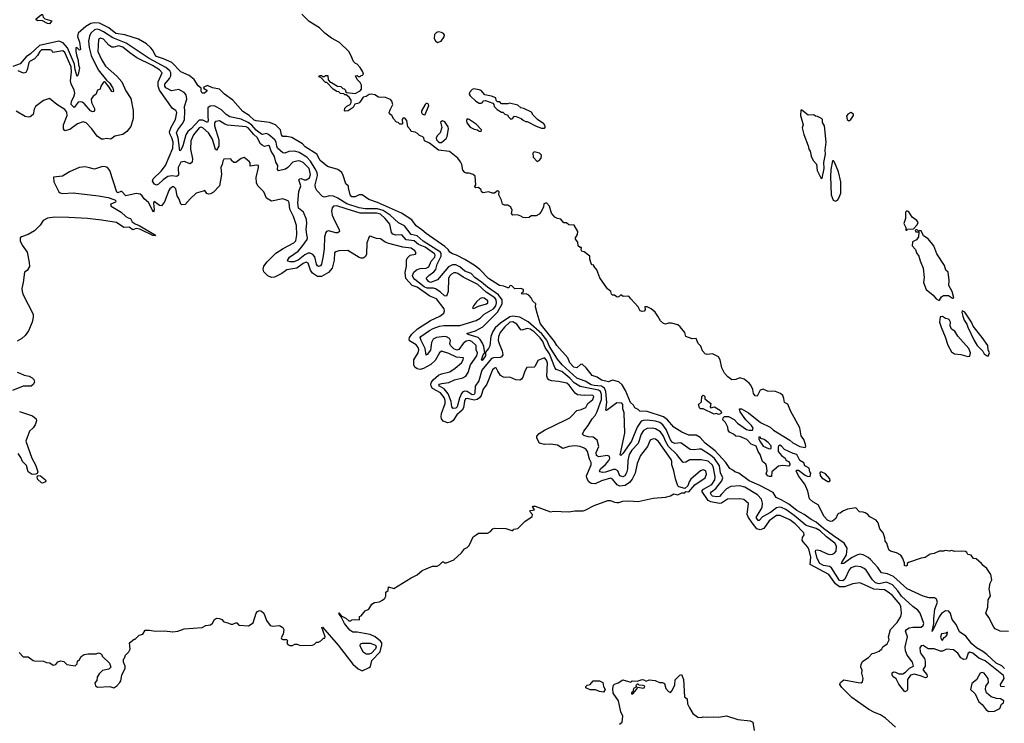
# Model space of a CAD drawing. Extents: x 2029662 to 2246637, y 225654 to 401419.
# Tile 192 of 256: x 2124701 to 2134373, y 307694 to 314607. Entities that reach past the tile are written whole.
import ezdxf

# ---------------------------------------------------------------- set-up
doc = ezdxf.new("R2010")
doc.units = 0

msp = doc.modelspace()

# ---------------------------------------------------------------- linework, layer by layer
at = {"layer": '0CON20XD'}
for points in [[(2124995, 314567.5), (2124975, 314570), (2124919.3, 314599.3), (2124880, 314595), (2124862.5, 314605), (2124862.5, 314615), (2124915, 314656.7), (2124925, 314656.7), (2124933, 314633), (2124946.4, 314616.4), (2125016.4, 314596.4), (2124995, 314567.5)], [(2132400.8, 310060.8), (2132350, 310125), (2132327.5, 310175), (2132335, 310182.5), (2132351.7, 310181.7), (2132415, 310133.3), (2132435, 310123.8), (2132465, 310120), (2132471.7, 310151.7), (2132462.5, 310165), (2132455, 310200), (2132413.6, 310223.6), (2132403, 310253), (2132362.5, 310275), (2132336.1, 310336.1), (2132300, 310345), (2132213, 310383), (2132185, 310417.5), (2132166.4, 310426.4), (2132155, 310420), (2132150, 310405), (2132150, 310365), (2132182.5, 310325), (2132219.3, 310299.3), (2132230, 310275), (2132256.4, 310266.4), (2132267.5, 310245), (2132267, 310233), (2132255, 310220), (2132195, 310226.7), (2132155, 310220), (2132090, 310165), (2132085, 310120), (2132065, 310117.5), (2132050, 310125), (2132033.3, 310145), (2132042.5, 310175), (2132037.5, 310225), (2132029.3, 310239.3), (2131997.5, 310265), (2131973.3, 310335), (2131953.8, 310365), (2131935.8, 310415.8), (2131885, 310436.7), (2131845, 310481.2), (2131775, 310512.5), (2131734.2, 310514.2), (2131713.6, 310533.6), (2131672.5, 310555), (2131660, 310575), (2131657.5, 310605), (2131635, 310650), (2131607, 310677), (2131610, 310695), (2131625, 310710), (2131663, 310707), (2131718.3, 310678.3), (2131752, 310642), (2131841.7, 310581.7), (2131866.4, 310573.6), (2131900, 310575), (2131906.2, 310595), (2131890.5, 310620.5), (2131832.5, 310675), (2131776.7, 310755), (2131770, 310785), (2131790, 310785), (2131858.8, 310745), (2131978.8, 310648.8), (2132072.3, 310602.3), (2132105, 310573.3), (2132265, 310476.7), (2132295, 310450), (2132365, 310413.3), (2132416, 310404), (2132423.6, 310416.4), (2132421.2, 310435), (2132405, 310481.2), (2132378.7, 310518.7), (2132365, 310596.2), (2132273.6, 310763.6), (2132245, 310831.2), (2132213.8, 310845), (2132205.7, 310885), (2132197.1, 310915), (2132175, 310932.9), (2132125, 310954), (2132045, 310958), (2132005, 310976.7), (2131975, 310967.5), (2131945, 310907.5), (2131925, 310912.5), (2131910, 310935), (2131903.3, 310975), (2131881.2, 311015), (2131865.5, 311035.5), (2131818, 311075), (2131775, 311088.6), (2131735, 311071.9), (2131695, 311069.1), (2131658.1, 311098.1), (2131625, 311135.8), (2131597.7, 311187.7), (2131581.4, 311265), (2131565.3, 311295.3), (2131505, 311323.1), (2131455, 311317.7), (2131435, 311322.9), (2131407.5, 311355), (2131390.2, 311400.2), (2131365.3, 311425.3), (2131345, 311474), (2131305, 311471.4), (2131245, 311493.3), (2131234.3, 311535), (2131190.1, 311590.1), (2131165, 311608), (2131104.5, 311625.5), (2131075, 311625.5), (2131045, 311615.6), (2131023.4, 311623.4), (2130995, 311647.5), (2130970.8, 311695), (2130942.5, 311735), (2130905, 311766.7), (2130865, 311787.5), (2130842.5, 311785), (2130843.3, 311755), (2130835, 311742.5), (2130815, 311740), (2130797, 311747), (2130776.7, 311785), (2130703.1, 311863.1), (2130685, 311890), (2130627.5, 311887.5), (2130605, 311902.5), (2130586.1, 311883.9), (2130571.2, 311881.2), (2130545, 311900), (2130525, 311900), (2130515, 311910), (2130507.5, 311935), (2130473.6, 311963.6), (2130399.3, 312069.3), (2130370.5, 312150.5), (2130340, 312185), (2130340, 312195), (2130325, 312200), (2130315, 312212.5), (2130300, 312255), (2130302.5, 312285), (2130245, 312327.5), (2130224.1, 312334.1), (2130217.5, 312345), (2130218.3, 312368.3), (2130205, 312370), (2130187.5, 312385), (2130185, 312420), (2130162, 312452), (2130160, 312465), (2130180, 312495), (2130183.3, 312525), (2130148.3, 312588.3), (2130095, 312592.5), (2130071.7, 312611.7), (2130045, 312612.5), (2130016.1, 312646.1), (2129985, 312652.5), (2129957, 312667), (2129926.4, 312706.4), (2129906.7, 312775), (2129875, 312806), (2129850.8, 312799.2), (2129846.2, 312765), (2129820, 312715), (2129805, 312696.7), (2129775, 312680), (2129725, 312680), (2129707, 312663), (2129665, 312660), (2129645, 312662.5), (2129625, 312677.5), (2129589.3, 312689.3), (2129545, 312687.5), (2129533, 312703), (2129538.8, 312735), (2129524.2, 312764.2), (2129495, 312786), (2129463.6, 312783.6), (2129443.8, 312795), (2129433.8, 312835), (2129406.7, 312885), (2129410, 312915), (2129405, 312922.5), (2129395, 312926.7), (2129365, 312901.2), (2129345, 312901.2), (2129305, 312916.2), (2129255, 312906.2), (2129237.5, 312915), (2129232.5, 312935), (2129208.3, 312958.3), (2129180, 312955), (2129170, 312965), (2129182.5, 312985), (2129175, 313070), (2129155, 313086.7), (2129115, 313097.5), (2129085, 313097.5), (2129072.5, 313105), (2129055, 313130), (2129043.9, 313183.9), (2129031.2, 313211.2), (2129005.7, 313245.7), (2128922.5, 313312.5), (2128813.3, 313325), (2128725, 313393.8), (2128677, 313417), (2128670, 313445), (2128660, 313455), (2128629.3, 313469.3), (2128609.3, 313489.3), (2128585, 313502.5), (2128545, 313510), (2128540, 313525), (2128512.5, 313555), (2128502.5, 313615), (2128485, 313640), (2128467.5, 313642.5), (2128463.3, 313636.7), (2128457.5, 313625), (2128460, 313585), (2128455, 313580), (2128435, 313580), (2128418.3, 313598.3), (2128401.7, 313601.7), (2128375, 313630), (2128356.4, 313666.4), (2128333.3, 313683.3), (2128330, 313695), (2128341.7, 313721.7), (2128366.2, 313775), (2128357.9, 313807.9), (2128345, 313824), (2128295, 313841.2), (2128225, 313846.2), (2128189.5, 313869.5), (2128155, 313876.7), (2128135, 313873.3), (2128105, 313853.3), (2128073.9, 313846.1), (2128043.3, 313796.7), (2128032.5, 313787.5), (2127993.8, 313776.2), (2127975.8, 313744.2), (2127927.1, 313712.9), (2127897, 313707), (2127891.7, 313711.7), (2127895, 313736.2), (2127915, 313756), (2127947.5, 313775), (2127957.5, 313795), (2127957, 313817), (2127936.4, 313846.4), (2127908.3, 313868.3), (2127895, 313870), (2127885, 313880), (2127853, 313883), (2127837, 313897), (2127815, 313902.5), (2127780, 313925), (2127718.3, 313988.3), (2127705, 313990), (2127658.3, 314038.3), (2127640, 314045), (2127645, 314060), (2127665, 314060), (2127675, 314050), (2127695, 314050), (2127705, 314060), (2127728.3, 314058.3), (2127730, 314015), (2127751.7, 313991.7), (2127765, 313990), (2127823, 313953), (2127855, 313950), (2127875, 313930), (2127888.3, 313928.3), (2127900, 313915), (2127901.7, 313901.7), (2127915, 313890), (2127995, 313882.5), (2128045, 313907.5), (2128060, 313925), (2128057.5, 313965), (2128045, 313990), (2128015, 314020), (2128000, 314055), (2128015, 314060), (2128025, 314050), (2128045, 314050), (2128055, 314060), (2128068.3, 314061.7), (2128077.5, 314072.5), (2128072.5, 314095), (2128046.4, 314136.4), (2128015, 314170), (2128000, 314175), (2127980, 314195), (2127955, 314260), (2127932.5, 314295), (2127841.7, 314381.7), (2127765, 314423.8), (2127697.5, 314475), (2127646.4, 314526.4), (2127545, 314590), (2127471.7, 314661.7)], [(2134375, 308232), (2134349.4, 308259.4), (2134291.4, 308285), (2134200.1, 308370.1), (2134160.4, 308400.4), (2134099.1, 308435), (2134052.3, 308475), (2133995, 308550.8), (2133932, 308592), (2133900, 308665), (2133860.4, 308715), (2133842.8, 308772.8), (2133826.3, 308796.3), (2133795, 308798.8), (2133755, 308774.5), (2133731.3, 308738.7), (2133665, 308597.5), (2133680.6, 308675), (2133679.7, 308725), (2133689.4, 308815), (2133716.8, 308885), (2133705, 308912.9), (2133685.5, 308925.5), (2133635, 308925.4), (2133574.1, 308944.1), (2133418.2, 309015), (2133285, 309136.7), (2133225, 309163.1), (2133165, 309172.7), (2133130, 309225), (2133057.3, 309305), (2133034.8, 309324.8), (2132985, 309350.9), (2132955, 309354.7), (2132925, 309346.6), (2132871.1, 309318.9), (2132795, 309263.3), (2132775, 309262.5), (2132776, 309275), (2132821.1, 309348.9), (2132828.8, 309415), (2132798.7, 309465), (2132695, 309535.6), (2132595, 309609.6), (2132525, 309671.7), (2132475, 309696.8), (2132406.7, 309746.7), (2132333.4, 309783.4), (2132255, 309848), (2132187.7, 309887.7), (2132131.3, 309911.3), (2132101.9, 309961.9), (2131971.3, 310031.3), (2131865.4, 310075.4), (2131765, 310153.1), (2131725, 310164.3), (2131705, 310182.5), (2131675, 310197.1), (2131636.1, 310255), (2131532.4, 310372.4), (2131432.9, 310445), (2131385, 310501.5), (2131345, 310524.6), (2131275, 310526.6), (2131205, 310553.3), (2131126.9, 310605), (2131065.2, 310675.2), (2131025, 310704.8), (2130865, 310756.1), (2130792.2, 310762.2), (2130777.3, 310777.3), (2130745, 310792.5), (2130731.3, 310821.3), (2130700, 310845), (2130652.1, 310965), (2130618.6, 311018.6), (2130585, 311048.8), (2130525, 311063.8), (2130485, 311048.9), (2130416.5, 311066.5), (2130375, 311096.4), (2130325, 311112.5), (2130266.8, 311186.8), (2130225, 311223.1), (2130210.2, 311219.8), (2130175, 311187.9), (2130145, 311194.7), (2130105.2, 311235), (2130084.5, 311284.5), (2129976.6, 311405), (2129954.1, 311444.1), (2129825.4, 311605), (2129813.8, 311625), (2129782.5, 311725), (2129769.2, 311785), (2129772.5, 311815), (2129740.9, 311840.9), (2129725.7, 311875.7), (2129700.7, 311900.7), (2129675, 311913.8), (2129645, 311910), (2129637.5, 311915), (2129630, 311925), (2129650, 311935), (2129650, 311955), (2129625, 311966.2), (2129565, 311962), (2129535, 311993.8), (2129525, 311996.2), (2129515, 311992.5), (2129505, 311973.8), (2129495, 311972), (2129455, 311988.8), (2129415, 311995.7), (2129305, 312064.5), (2129221.2, 312151.2), (2129165, 312195.3), (2129075, 312251.6), (2128993, 312293), (2128952.5, 312305), (2128925, 312323.8), (2128908.8, 312348.8), (2128878.1, 312378.1), (2128692.7, 312505), (2128652.2, 312542.2), (2128595, 312580.5), (2128551.7, 312641.7), (2128452.2, 312705), (2128215, 312811.6), (2128131.8, 312841.8), (2128065, 312885.5), (2128035, 312886.7), (2127996.7, 312865), (2127963.8, 312865), (2127946.2, 312885), (2127930, 312955), (2127931.7, 312971.7), (2127903.3, 312995), (2127880, 313075), (2127865, 313106.2), (2127825, 313134), (2127723, 313163), (2127653.6, 313225), (2127621.1, 313285), (2127505, 313359.2), (2127478.2, 313388.2), (2127375, 313449.1), (2127325, 313460), (2127285, 313460), (2127273.1, 313475), (2127261.3, 313525), (2127214.8, 313574.8), (2127155, 313597.2), (2127025, 313612.4), (2127005, 313620.2), (2126956.6, 313666.6), (2126892.1, 313705), (2126795, 313815.4), (2126714.2, 313874.2), (2126665, 313924.4), (2126595, 313937.8), (2126545, 313960.8), (2126510, 313945), (2126506.7, 313935), (2126540, 313915), (2126540, 313905), (2126515, 313886), (2126495, 313886), (2126483.6, 313905), (2126483.3, 313935), (2126455, 313957.8), (2126415, 314020.4), (2126365, 314059.4), (2126285, 314094.5), (2126195, 314185.6), (2126115, 314222.6), (2126045, 314244.2), (2126026.9, 314265), (2126007.6, 314307.6), (2125985, 314332.3), (2125945, 314368.1), (2125867.1, 314417.1), (2125735, 314459.2), (2125645, 314472.4), (2125577.3, 314527.3), (2125485, 314571.9), (2125432.4, 314577.6), (2125400.2, 314569.8), (2125350, 314540), (2125275.8, 314474.2), (2125269.2, 314440.8), (2125288.8, 314385), (2125297.8, 314315), (2125295, 314308.8), (2125285, 314310.8), (2125265, 314330), (2125255, 314333.3), (2125251.4, 314328.6), (2125251.2, 314295), (2125260.3, 314260.3), (2125275.5, 314205.5), (2125278.1, 314165), (2125289.3, 314135), (2125275, 314068.8), (2125265, 314050), (2125246.5, 314115), (2125239.4, 314169.4), (2125169, 314329), (2125129.4, 314379.4), (2125085, 314394.4), (2124896.1, 314353.9), (2124808.6, 314271.4), (2124765, 314242.5), (2124706.7, 314173.3), (2124634.4, 314145.6)], [(2127909, 312749), (2127815, 312778.5), (2127785, 312774.7), (2127770.5, 312759.5), (2127764.2, 312725), (2127770.9, 312685), (2127795, 312626.5), (2127839.5, 312545), (2127842.5, 312525), (2127826.7, 312513.3), (2127805, 312512.4), (2127735, 312534), (2127715, 312526.2), (2127706.8, 312515), (2127695.5, 312475), (2127691.7, 312355), (2127682.8, 312287.2), (2127666.4, 312205), (2127655, 312187.3), (2127635, 312183.1), (2127625, 312188.9), (2127616.1, 312205), (2127598.6, 312278.6), (2127579.5, 312299.5), (2127555, 312311.6), (2127535, 312311.5), (2127502, 312298), (2127435, 312243), (2127395, 312227.2), (2127357.5, 312227.5), (2127336, 312235), (2127332.1, 312242.1), (2127352.7, 312275), (2127435, 312334.1), (2127473.4, 312376.6), (2127525, 312447.5), (2127529.1, 312465), (2127522.9, 312495), (2127515.6, 312545), (2127522.8, 312607.2), (2127519.6, 312645), (2127489.6, 312715), (2127440.8, 312755), (2127432.3, 312805), (2127442.1, 312917.9), (2127463.5, 312975), (2127443.8, 313035), (2127452.5, 313045), (2127465, 313047.1), (2127494.5, 313034.5), (2127513.8, 313033.8), (2127547.2, 313052.8), (2127558.5, 313085), (2127545, 313144.7), (2127485, 313202.6), (2127455, 313218.1), (2127435, 313219.5), (2127385, 313206.6), (2127335, 313153.3), (2127310.9, 313139.1), (2127241.7, 313121.7), (2127234.5, 313134.5), (2127235.3, 313175), (2127218.4, 313208.4), (2127204.3, 313264.3), (2127171.2, 313315), (2127155.6, 313365.6), (2127145, 313372.1), (2127105, 313362.2), (2127082.9, 313372.9), (2127067.7, 313387.7), (2127035, 313449.1), (2127000.5, 313480.5), (2126945.2, 313545), (2126925, 313555.4), (2126741.9, 313571.9), (2126715, 313579.5), (2126665, 313613.8), (2126625, 313606.2), (2126615, 313593.3), (2126615.9, 313564.1), (2126657.1, 313425), (2126657.1, 313365), (2126635, 313324.6), (2126625, 313332.5), (2126594.6, 313434.6), (2126555, 313494.8), (2126501.2, 313545), (2126485, 313550.4), (2126465, 313545.2), (2126406.7, 313475), (2126383.7, 313416.3), (2126379.8, 313335), (2126398.5, 313241.5), (2126395, 313206.2), (2126375, 313191.8), (2126315, 313212.8), (2126285, 313208.4), (2126259.3, 313155), (2126260.9, 313079.1), (2126245, 313066.8), (2126195, 313073.8), (2126155, 313065.2), (2126109.1, 313035), (2126065, 312989.6), (2126045, 312980.9), (2126025, 312990), (2126005, 313020), (2126010.9, 313045), (2126092, 313118), (2126132.8, 313175), (2126205, 313343.6), (2126208.4, 313405), (2126196.2, 313445), (2126174.8, 313485), (2126173.3, 313505), (2126188.4, 313551.6), (2126232.7, 313625), (2126244.4, 313694.4), (2126235, 313714.2), (2126201.9, 313735), (2126073.4, 313913.4), (2126060.6, 313955), (2126060.5, 313995), (2126099.5, 314085), (2126074.7, 314115), (2126007.1, 314157.1), (2125853, 314233), (2125781.6, 314281.6), (2125715, 314338.4), (2125675, 314350), (2125625, 314335.6), (2125605, 314336.9), (2125575, 314355.6), (2125525, 314415.5), (2125495, 314426.7), (2125475, 314412.5), (2125470, 314295), (2125505, 314215.6), (2125545, 314150.8), (2125655, 314052.8), (2125704.7, 313995), (2125745, 313908.1), (2125791.9, 313831.9), (2125816.2, 313715), (2125817.1, 313635), (2125793, 313557), (2125755, 313507.5), (2125715, 313478), (2125635, 313462), (2125595, 313433.8), (2125555, 313440.8), (2125525, 313432.5), (2125505, 313433.8), (2125462.3, 313462.3), (2125408.2, 313535), (2125355, 313593.1), (2125325, 313603.5), (2125270, 313585), (2125195, 313527.5), (2125145, 313515.8), (2125130.6, 313535), (2125131.1, 313575), (2125166.7, 313665), (2125165, 313700), (2125143.3, 313725), (2125066, 313775), (2124995, 313831.2), (2124935, 313814), (2124855, 313754), (2124842.3, 313727.7), (2124832.7, 313675), (2124805, 313652.5), (2124785, 313649.7), (2124755, 313657.4), (2124665, 313709.4)], [(2134375, 308052.3), (2134340, 308055), (2134334.1, 308075), (2134372.1, 308135), (2134363.8, 308165), (2134185, 308309.2), (2134123.1, 308335), (2134065, 308383.1), (2134035.5, 308394.5), (2134016.2, 308383.8), (2133997.5, 308325), (2133975, 308320.6), (2133946.2, 308336.2), (2133915, 308383.8), (2133874.7, 308414.7), (2133805, 308424.2), (2133765, 308403.1), (2133745, 308402.5), (2133685, 308425.4), (2133625, 308426.4), (2133575, 308457.6), (2133555, 308453.8), (2133542.2, 308435), (2133545.3, 308395), (2133555, 308372.9), (2133589.5, 308329.5), (2133595.8, 308305), (2133596.2, 308255), (2133574.2, 308225), (2133574, 308215), (2133610.6, 308175), (2133616.2, 308153.8), (2133611.2, 308145), (2133597.5, 308142.5), (2133550.9, 308160.9), (2133486.4, 308176.4), (2133452.6, 308167.4), (2133420.5, 308125), (2133421.9, 308025), (2133415, 308013.3), (2133395, 308004), (2133335, 308079.2), (2133309.8, 308129.8), (2133277.5, 308155), (2133270.3, 308170.3), (2133270.9, 308189.1), (2133285, 308199.4), (2133305, 308196.4), (2133335, 308179.5), (2133375, 308181.1), (2133402.4, 308197.6), (2133440, 308235), (2133480, 308255), (2133471.6, 308295), (2133418.8, 308365), (2133403.1, 308405), (2133398.8, 308445), (2133421, 308545), (2133401.2, 308598.8), (2133410.9, 308615), (2133439, 308631), (2133475, 308638.2), (2133555, 308638.8), (2133575, 308653.8), (2133582.3, 308675), (2133544.5, 308775), (2133521.9, 308805), (2133473.4, 308843.4), (2133362.8, 308942.8), (2133327.3, 308995), (2133274.7, 309055), (2133215, 309080.6), (2133145, 309066), (2133108.2, 309075), (2133077.2, 309105), (2133015, 309199.6), (2132995, 309216.7), (2132962.2, 309232.2), (2132915, 309236.7), (2132865, 309220.4), (2132848, 309202), (2132805, 309109), (2132785, 309094.4), (2132755, 309096.8), (2132675, 309223), (2132655, 309234.3), (2132595.1, 309245.1), (2132560.7, 309265), (2132534.4, 309314.4), (2132518.9, 309381.1), (2132522, 309395), (2132535, 309400), (2132565, 309391.9), (2132625, 309361.9), (2132655, 309354.3), (2132685, 309355.2), (2132705, 309365.6), (2132721.9, 309385), (2132725.6, 309434.4), (2132706.3, 309465), (2132625, 309525.5), (2132565, 309585.8), (2132525, 309607.4), (2132425, 309637.2), (2132309.3, 309735), (2132225.3, 309795), (2132185, 309815.9), (2132165, 309818.8), (2132135, 309811.4), (2132075.1, 309764.9), (2131998, 309722), (2131965, 309686.2), (2131955, 309686.4), (2131934.2, 309715), (2131993.3, 309815), (2131996.8, 309856.8), (2131989.1, 309895), (2131949.6, 309939.6), (2131825, 310014.3), (2131775, 310026.4), (2131685, 310022.2), (2131645, 309996.3), (2131595.8, 309944.2), (2131575, 309923.2), (2131548.7, 309918.7), (2131505, 309926.8), (2131495, 309935.5), (2131487.9, 309955), (2131495, 309968.6), (2131538.9, 310001.1), (2131596.6, 310075), (2131608.7, 310105), (2131586.3, 310155), (2131573.9, 310223.9), (2131524.9, 310294.9), (2131488.2, 310328.2), (2131395, 310386.1), (2131375, 310389), (2131325, 310381.1), (2131286.2, 310385), (2131195, 310449.5), (2131135, 310444), (2131115, 310452.7), (2131095, 310478.8), (2131051.4, 310581.4), (2131017.6, 310625), (2130988.2, 310648.2), (2130945, 310663.2), (2130865, 310672.3), (2130825, 310670), (2130805, 310661), (2130765.5, 310605), (2130709.3, 310465), (2130625, 310346.4), (2130605, 310326.2), (2130600.9, 310330.9), (2130645.5, 310545), (2130637, 310745), (2130626.6, 310785), (2130625.5, 310825), (2130615, 310838.8), (2130565, 310844.3), (2130475, 310772.5), (2130465, 310765.8), (2130459.3, 310769.3), (2130468.7, 310845), (2130459.3, 310955), (2130445.9, 310985.9), (2130415, 311005.9), (2130345, 311011.4), (2130315, 311020.2), (2130255, 311054.1), (2130175, 311085.2), (2130029.5, 311215), (2129985, 311272.1), (2129906.6, 311395), (2129877.6, 311457.6), (2129829.2, 311519.2), (2129695, 311639.4), (2129613.6, 311683.6), (2129545, 311694.1), (2129515, 311687.5), (2129424.7, 311625.3), (2129371.4, 311578.6), (2129349, 311545), (2129329.2, 311495), (2129318.5, 311401.5), (2129305.5, 311375), (2129278, 311342), (2129275, 311303.8), (2129245, 311258.8), (2129236.7, 311265), (2129242.9, 311285), (2129255, 311315.7), (2129270, 311335), (2129261.1, 311395), (2129248.1, 311428.1), (2129224.8, 311465), (2129204.4, 311484.4), (2129106.7, 311515), (2129092, 311525), (2129178.9, 311548.9), (2129250.2, 311589.8), (2129393.2, 311735), (2129440.1, 311815), (2129440.3, 311855), (2129403, 311903), (2129295, 311977.8), (2129238.2, 312028.2), (2129171.8, 312075), (2129135, 312113.1), (2129075, 312135.3), (2129025, 312177.5), (2128985, 312197.9), (2128951.4, 312198.6), (2128911.8, 312178.2), (2128805, 312050.3), (2128735.4, 312025.4), (2128715, 312033.8), (2128694.1, 312065.9), (2128718.5, 312095), (2128769.8, 312130.2), (2128787.6, 312152.4), (2128801.8, 312205), (2128841.5, 312285), (2128841.8, 312305), (2128833.1, 312323.1), (2128665, 312431), (2128605, 312484.5), (2128546.5, 312496.5), (2128480.4, 312580.4), (2128421.6, 312611.6), (2128339.6, 312685), (2128270.8, 312730.8), (2128215, 312749.3), (2128095, 312750.3), (2128035, 312757.4), (2127915, 312798), (2127825, 312854.8), (2127785, 312872.4), (2127745, 312877.9), (2127695, 312864.6), (2127675, 312871.2), (2127620.4, 312930.4), (2127606.2, 312955), (2127603, 312985), (2127625.6, 313075), (2127622, 313105), (2127605, 313141.6), (2127558.6, 313218.6), (2127522.4, 313255), (2127445, 313300.9), (2127405, 313314), (2127345, 313311.1), (2127305, 313295.3), (2127285, 313300.4), (2127234.8, 313345), (2127226, 313365), (2127221.2, 313405), (2127207, 313427), (2127145, 313478.9), (2127125, 313487.6), (2127085, 313478.4), (2127075, 313482.6), (2127025, 313521.3), (2126980.2, 313570.2), (2126945, 313598), (2126875, 313628), (2126765, 313653.4), (2126730, 313675), (2126681.7, 313721.7), (2126615, 313759.3), (2126571.8, 313758.2), (2126549.8, 313740.2), (2126547.7, 313655), (2126553.3, 313615), (2126545, 313596.9), (2126499, 313619), (2126465, 313621.3), (2126385, 313535.9), (2126353.1, 313506.9), (2126331.6, 313475), (2126303.7, 313366.3), (2126285, 313326.2), (2126275, 313317.5), (2126258.9, 313445), (2126241.7, 313495), (2126255.2, 313525), (2126305, 313591.2), (2126320, 313625), (2126324.7, 313704.7), (2126319.6, 313755), (2126344.2, 313825), (2126337.2, 313867.2), (2126315, 313891.5), (2126265, 313922.2), (2126191.7, 313908.3), (2126135, 313938.5), (2126125.4, 313955), (2126126.6, 313975), (2126172, 314028), (2126186.1, 314055), (2126186.3, 314085), (2126176, 314105), (2126137.7, 314137.7), (2125973.7, 314225), (2125854.5, 314304.5), (2125746.6, 314376.6), (2125615, 314428.7), (2125525, 314488.5), (2125485, 314507.3), (2125462.3, 314512.3), (2125435, 314507.7), (2125400.2, 314475), (2125385.6, 314445), (2125378, 314395), (2125384.3, 314335), (2125403.3, 314255), (2125473.4, 314115), (2125552.2, 314012.2), (2125585, 313984.2), (2125615, 313933.8), (2125621.2, 313908.8), (2125615, 313896.7), (2125605, 313902.5), (2125581.4, 313945), (2125545, 313991.2), (2125535, 313998), (2125525, 313994), (2125496.7, 313955), (2125492.5, 313925), (2125464.1, 313915.9), (2125448.1, 313871.9), (2125424.1, 313855.9), (2125404.6, 313825.4), (2125406.5, 313795), (2125436.9, 313735), (2125436, 313715), (2125429.3, 313705), (2125415, 313701), (2125395, 313711), (2125335, 313783.2), (2125315, 313798.2), (2125295, 313801.5), (2125274.9, 313795.1), (2125235, 313743.8), (2125205.9, 313775), (2125208.6, 313805), (2125231.3, 313848.7), (2125241.6, 313885), (2125237, 313915), (2125207.3, 313977.3), (2125200.5, 314005), (2125209.7, 314095), (2125206.4, 314145), (2125145.9, 314285), (2125125, 314302.5), (2125025, 314284.3), (2125016, 314305), (2125001.7, 314311.7), (2124915, 314311.2), (2124897.4, 314295), (2124874.8, 314255), (2124846.9, 314223.1), (2124805, 314200.2), (2124790.4, 314185), (2124775, 314114.3), (2124762.5, 314087.5), (2124737.4, 314082.6), (2124685, 314105.6)], [(2128805, 314382.5), (2128840, 314395), (2128871.7, 314438.3), (2128872.5, 314455), (2128865, 314470), (2128845, 314482.5), (2128815, 314487.5), (2128795, 314480), (2128775, 314460), (2128773.6, 314423.6), (2128785, 314400), (2128805, 314382.5)], [(2129855, 313540), (2129867.5, 313555), (2129850, 313585), (2129786.1, 313626.1), (2129745, 313667.5), (2129726.8, 313696.8), (2129653.9, 313733.9), (2129625, 313741.2), (2129595, 313768.8), (2129513, 313787), (2129495, 313780), (2129435, 313780), (2129418.3, 313798.3), (2129395, 313800), (2129381.7, 313811.7), (2129378.3, 313838.3), (2129337, 313857), (2129269.3, 313869.3), (2129235, 313910), (2129215, 313918.8), (2129163.3, 313926.7), (2129145, 313920), (2129118.3, 313891.7), (2129117.5, 313875), (2129125, 313860), (2129180, 313805), (2129215, 313787.5), (2129235, 313787.5), (2129246.4, 313793.6), (2129255, 313810), (2129275, 313812.5), (2129348.3, 313788.3), (2129360, 313775), (2129363, 313753), (2129390, 313725), (2129435, 313700), (2129448.3, 313698.3), (2129465, 313680), (2129495, 313670), (2129500, 313655), (2129525, 313630), (2129538.3, 313631.7), (2129561.7, 313658.3), (2129577, 313657), (2129627, 313637), (2129645, 313620), (2129668.3, 313608.3), (2129687, 313607), (2129775, 313560), (2129825, 313542.5), (2129855, 313540)], [(2128675, 313672.2), (2128685, 313674.4), (2128718.8, 313765), (2128716.1, 313776.1), (2128705, 313783.3), (2128695, 313782.5), (2128685, 313772.5), (2128647.9, 313712.1), (2128647.8, 313695), (2128655, 313682.5), (2128675, 313672.2)], [(2132575, 313047.5), (2132585, 313050), (2132601.9, 313145), (2132598.9, 313205), (2132617.5, 313285), (2132613.8, 313325), (2132622.7, 313405), (2132607.5, 313565), (2132588.3, 313598.3), (2132586.7, 313625), (2132576.1, 313636.1), (2132537, 313657), (2132518.3, 313658.3), (2132501.7, 313671.7), (2132445, 313670), (2132385, 313717.5), (2132375, 313717.5), (2132371.2, 313665), (2132397.5, 313575), (2132386.7, 313545), (2132405, 313480), (2132447.5, 313367.5), (2132453.1, 313335), (2132465.7, 313315), (2132475, 313267.5), (2132496.7, 313225), (2132526.6, 313186.6), (2132536, 313125), (2132563.3, 313065), (2132575, 313047.5)], [(2132845, 313614.3), (2132865, 313627.1), (2132892.1, 313665), (2132889.8, 313679.8), (2132865, 313694.4), (2132835, 313679.2), (2132821.8, 313658.2), (2132828.1, 313625), (2132845, 313614.3)], [(2128845, 313402), (2128889.2, 313440.8), (2128899.7, 313460.3), (2128914.4, 313535), (2128908.6, 313555), (2128876.2, 313605), (2128855, 313613.8), (2128835, 313600), (2128846.6, 313546.6), (2128831.4, 313495), (2128802.9, 313465), (2128792.3, 313442.3), (2128795.8, 313425.8), (2128811.2, 313411.2), (2128825, 313402), (2128845, 313402)], [(2129235, 313510), (2129236.2, 313525), (2129185, 313580), (2129115, 313626.7), (2129095, 313632.5), (2129088.8, 313615), (2129093.8, 313595), (2129125, 313552), (2129165, 313530), (2129196.4, 313526.4), (2129215, 313512.5), (2129235, 313510)], [(2129785, 313212.9), (2129805, 313224.4), (2129822.5, 313245), (2129826.2, 313276.2), (2129807, 313297), (2129755, 313307.5), (2129742.5, 313295), (2129744, 313255), (2129785, 313212.9)], [(2127253.6, 308656.4), (2127287.1, 308637.1), (2127294.4, 308615), (2127289.5, 308570.5), (2127270.5, 308535), (2127271.9, 308525), (2127285, 308518.1), (2127326.2, 308516.2), (2127330, 308505), (2127325, 308480), (2127335, 308467.5), (2127355, 308457.5), (2127381.7, 308458.3), (2127405, 308472.5), (2127425, 308472.5), (2127457, 308457), (2127575, 308462.5), (2127595, 308470), (2127615, 308490), (2127637, 308493), (2127660, 308505), (2127685, 308530), (2127698.3, 308531.7), (2127702.5, 308545), (2127667.5, 308635), (2127675, 308640), (2127830.6, 308460.6), (2127975, 308274.3), (2128025, 308228), (2128065, 308210), (2128135, 308242.5), (2128146.1, 308253.9), (2128160, 308310), (2128243.3, 308395), (2128258.8, 308465), (2128256.7, 308485), (2128245, 308502.5), (2128192.5, 308545), (2128145, 308566), (2128087.5, 308577.5), (2128015, 308591.2), (2127975, 308590.8), (2127945, 308608), (2127892.9, 308675), (2127859.3, 308739.3), (2127837.5, 308765), (2127835, 308780), (2127860, 308750), (2127906.1, 308726.1), (2127935, 308702.5), (2127955, 308700), (2127965, 308710), (2127995, 308712.5), (2128035, 308710), (2128040, 308715), (2128040, 308745), (2128055, 308750), (2128095, 308800), (2128130, 308815), (2128160, 308865), (2128185, 308882.5), (2128235, 308887.5), (2128265, 308902.5), (2128286.4, 308923.6), (2128296.4, 308943.6), (2128298.3, 308981.7), (2128321.7, 308998.3), (2128323.6, 309036.4), (2128375, 309017.5), (2128545, 309122.5), (2128605, 309152.5), (2128655, 309196.7), (2128755, 309237.5), (2128801.7, 309238.3), (2128825, 309250), (2128855, 309280), (2128865, 309280), (2128875, 309270), (2128895, 309270), (2128965, 309300), (2129039.5, 309370.5), (2129070.7, 309409.3), (2129095, 309422.5), (2129115, 309442.5), (2129153.9, 309526.1), (2129185, 309547.5), (2129209.3, 309560.7), (2129295, 309562.5), (2129325, 309577.5), (2129347.5, 309605), (2129365, 309612.5), (2129475, 309607.5), (2129535, 309590), (2129545, 309590), (2129555, 309600), (2129595, 309607.5), (2129663.6, 309676.4), (2129733.6, 309726.4), (2129736.7, 309745), (2129713.3, 309776.7), (2129720, 309785), (2129757.5, 309792.5), (2129737.5, 309825), (2129745, 309828.8), (2129765, 309828.1), (2129915, 309772.5), (2129945, 309777.5), (2130095, 309773.3), (2130155, 309782.5), (2130235, 309783.3), (2130255, 309787.5), (2130345, 309833.3), (2130477, 309883), (2130505, 309883.3), (2130545, 309866.2), (2130566.4, 309863.6), (2130586.4, 309863.6), (2130625, 309876.7), (2130685, 309880), (2130775, 309873.3), (2130925, 309906.7), (2131045, 309916.7), (2131095, 309930), (2131125, 309950), (2131165, 309937.5), (2131205, 309957.5), (2131235, 309960), (2131245, 309970), (2131275, 309967.5), (2131332.7, 310037.3), (2131435, 310105.8), (2131447.6, 310142.4), (2131439.4, 310175), (2131415, 310185.4), (2131390, 310175), (2131295, 310091.2), (2131276.2, 310065), (2131264.1, 310025.9), (2131235, 310000), (2131175, 310017.5), (2131166.4, 310026.4), (2131142.9, 310095), (2131126.7, 310175), (2131105.4, 310235), (2131106.1, 310265), (2131099.3, 310285), (2130975, 310462.7), (2130945.6, 310485), (2130925, 310489.3), (2130895.5, 310475), (2130867.7, 310415), (2130799.1, 310325), (2130765, 310246.2), (2130747.2, 310152.8), (2130718.3, 310091.7), (2130691, 310059), (2130650, 310030), (2130595.3, 310025.3), (2130568.3, 310038.3), (2130525, 310092.2), (2130505, 310102.3), (2130415, 310075.3), (2130355, 310046.4), (2130315, 310050.3), (2130290.9, 310065), (2130271.2, 310101.2), (2130268.2, 310125), (2130314, 310235), (2130315.3, 310255), (2130298.4, 310288.4), (2130278.4, 310365), (2130265, 310383.8), (2130245, 310397), (2130205, 310414), (2130155, 310420.8), (2130095, 310413.8), (2130035, 310395.5), (2129985, 310425.4), (2129915, 310438), (2129855, 310434.7), (2129805.6, 310445.6), (2129780, 310495), (2129782, 310515), (2129805, 310542), (2129854.5, 310575.5), (2130065, 310674.5), (2130105, 310695.5), (2130119.7, 310710.3), (2130172.5, 310767.5), (2130215, 310776.8), (2130261.7, 310798.3), (2130283.2, 310835), (2130331.5, 310875), (2130339.5, 310905), (2130332, 310915), (2130315, 310919.1), (2130245, 310915.3), (2130181.3, 310921.3), (2130156.9, 310936.9), (2130096.9, 311016.9), (2130075, 311034.4), (2129995, 311051.6), (2129925, 311057.3), (2129897.9, 311067.9), (2129884.7, 311084.7), (2129879.2, 311105), (2129885, 311233.8), (2129875, 311260.6), (2129855, 311284), (2129790, 311260), (2129766, 311204), (2129756.1, 311193.9), (2129681.5, 311188.5), (2129661.9, 311155), (2129644, 311096), (2129629.2, 311075), (2129613.4, 311066.6), (2129575, 311069.6), (2129515, 311094.6), (2129475, 311090.6), (2129454.8, 311094.8), (2129422.6, 311112.6), (2129396.7, 311153.3), (2129385, 311178.6), (2129375, 311185.6), (2129365, 311184.4), (2129344.3, 311165.7), (2129288.9, 311025), (2129253.7, 310976.3), (2129233.9, 310915), (2129218.9, 310891.1), (2129195.3, 310874.7), (2129165, 310869.4), (2129095, 310885.9), (2129079.4, 310880.6), (2129069.6, 310860.4), (2129060.9, 310795), (2129048.8, 310771.2), (2128994.7, 310725.3), (2128959.4, 310670.6), (2128935, 310653.3), (2128904.9, 310645.1), (2128861.9, 310661.9), (2128845.1, 310685), (2128839.6, 310705), (2128842.8, 310737.2), (2128879.4, 310835), (2128880.5, 310865), (2128872.1, 310895), (2128835, 310941.3), (2128754.9, 310984.9), (2128743.1, 311005), (2128740.8, 311025), (2128745.6, 311045), (2128761.1, 311068.9), (2128815, 311112.9), (2128845, 311127.1), (2128925, 311146.6), (2128977.3, 311182.7), (2129040, 311235), (2129057.5, 311265), (2129058.8, 311285), (2128992, 311292), (2128915, 311328.5), (2128845, 311348.9), (2128825, 311334.2), (2128782.6, 311257.4), (2128739.8, 311220.2), (2128669.1, 311180.9), (2128635, 311171.4), (2128606.4, 311176.4), (2128582.8, 311192.8), (2128571.1, 311215), (2128573.3, 311265), (2128615.2, 311334.8), (2128621, 311365), (2128615, 311386.1), (2128595, 311412.1), (2128531.4, 311451.4), (2128525.8, 311465), (2128529.5, 311485), (2128551.3, 311518.7), (2128609.4, 311570.6), (2128737.6, 311652.4), (2128826.9, 311695), (2128868.1, 311725), (2128875.4, 311745), (2128871.8, 311765), (2128795, 311863.1), (2128729.2, 311889.2), (2128605, 311980.5), (2128556.2, 311996.2), (2128494.4, 312064.4), (2128485.8, 312124.2), (2128500.8, 312185), (2128501.1, 312245), (2128507.8, 312265), (2128535, 312293.1), (2128587.5, 312302.5), (2128596.7, 312313.3), (2128583.8, 312335), (2128545, 312361.8), (2128463.2, 312373.2), (2128326.5, 312406.5), (2128291.2, 312421.2), (2128245, 312452.5), (2128205, 312455.8), (2128145, 312481.2), (2128135, 312473.3), (2128110.6, 312415), (2128108.5, 312301.5), (2128095, 312278.6), (2128075, 312265.6), (2128055, 312263.5), (2128035, 312269.5), (2127925, 312339.2), (2127835, 312336), (2127805, 312326), (2127794.6, 312315.4), (2127791.3, 312245), (2127771.3, 312165), (2127735, 312122.2), (2127665, 312083), (2127625, 312084.8), (2127577.2, 312117.2), (2127556.6, 312146.6), (2127535.4, 312215.4), (2127515, 312224.7), (2127485, 312212.9), (2127423.5, 312166.5), (2127325, 312150.3), (2127276.8, 312113.2), (2127205, 312077.7), (2127175, 312072.8), (2127139.5, 312089.5), (2127099.7, 312129.7), (2127091.8, 312155), (2127100, 312185), (2127131.7, 312228.3), (2127216.9, 312313.1), (2127290.1, 312359.9), (2127395, 312414.7), (2127414.7, 312435), (2127422.7, 312492.7), (2127419.6, 312585), (2127411.8, 312615), (2127391.2, 312675), (2127355.3, 312745), (2127347.2, 312807.2), (2127337.4, 312827.4), (2127285, 312848.2), (2127175, 312822.5), (2127124.4, 312854.4), (2127098.6, 312915), (2127040.8, 312975), (2127025.7, 313005.7), (2127022.7, 313057.3), (2127047.5, 313155), (2127046.2, 313175), (2127025, 313177.1), (2126966.4, 313166.4), (2126965, 313200), (2126956.7, 313215), (2126905, 313252.5), (2126875, 313242.5), (2126825, 313202.5), (2126805, 313202.5), (2126782.5, 313225), (2126780, 313235), (2126769.3, 313239.3), (2126705, 313236.2), (2126695, 313217.5), (2126691.2, 313185), (2126676.2, 313155), (2126682.5, 313085), (2126665.2, 312974.8), (2126605, 312910.8), (2126575, 312894.6), (2126555, 312893.8), (2126540.5, 312900.5), (2126518, 312928), (2126502.5, 312922.5), (2126435, 312903.8), (2126375, 312847.5), (2126325, 312790), (2126295, 312787.5), (2126282.5, 312795), (2126267.5, 312845), (2126248, 312875), (2126234.2, 312945), (2126215, 312964.3), (2126201.2, 312965), (2126175.8, 312945), (2126165, 312928), (2126122, 312818), (2126095, 312776.7), (2126075, 312780), (2126020.7, 312819.3), (2126014.2, 312805), (2126022.3, 312737.7), (2126015, 312717.5), (2125965, 312810), (2125925, 312847.5), (2125905, 312877.5), (2125883.6, 312893.6), (2125845, 312899.2), (2125745, 312876), (2125705, 312918.8), (2125695, 312920), (2125665, 312906.7), (2125655, 312911.2), (2125585.4, 313125), (2125565, 313154.2), (2125545, 313162.5), (2125515, 313163.8), (2125435, 313138), (2125375, 313153.8), (2125345, 313160), (2125285, 313153.3), (2125189.3, 313110.7), (2125120.5, 313069.5), (2125031.7, 313058.3), (2125037.5, 313015), (2125085.5, 312915), (2125098.1, 312905), (2125125, 312898.8), (2125226.1, 312906.1), (2125476.1, 312876.1), (2125571.4, 312861.4), (2125636.7, 312836.7), (2125645.8, 312825.8), (2125641.2, 312815), (2125597.5, 312795), (2125592.5, 312785), (2125598.8, 312775), (2125698.8, 312715), (2125742.7, 312672.7), (2125765, 312660), (2125790, 312655), (2125805, 312622.5), (2125835, 312600), (2125875, 312583.8), (2126026.2, 312495), (2126036.2, 312483.8), (2126008.3, 312488.3), (2125880.3, 312550.3), (2125845.5, 312554.5), (2125813.9, 312543.9), (2125775, 312567.5), (2125725, 312566.2), (2125652.8, 312612.8), (2125505, 312638.3), (2125365.8, 312654.2), (2125185, 312663.6), (2125045, 312668.3), (2124975, 312658.1), (2124931.4, 312635), (2124900.6, 312589.4), (2124845, 312532.5), (2124783, 312497), (2124717.3, 312472.7), (2124707.1, 312462.9), (2124705.6, 312435), (2124725, 312392), (2124773.6, 312323.6), (2124795, 312222.5)], [(2132715, 312824), (2132735, 312833.3), (2132744.3, 312845.7), (2132767.6, 312902.4), (2132765.4, 313015), (2132743.7, 313113.7), (2132705, 313206.7), (2132695, 313220), (2132685, 313220), (2132667.4, 313135), (2132664.3, 313065), (2132671.5, 312885), (2132692.2, 312832.2), (2132715, 312824)], [(2133302.5, 307655), (2133205.4, 307745.4), (2133155, 307777.8), (2133099, 307799), (2133040.8, 307830.8), (2132876.4, 307946.4), (2132777.1, 308045), (2132757.5, 308075), (2132762.5, 308095), (2132795, 308121.2), (2132936.4, 308093.6), (2132965, 308092.5), (2132978.3, 308101.7), (2132986.2, 308135), (2132973.6, 308186.4), (2132976.4, 308216.4), (2132962.5, 308245), (2132967.5, 308275), (2132982.5, 308305), (2133039.3, 308340.7), (2133075, 308380), (2133095, 308382.5), (2133145, 308403.8), (2133171.2, 308425), (2133180, 308445), (2133222.5, 308475), (2133240, 308515), (2133235.7, 308545), (2133255.6, 308615), (2133319.1, 308685), (2133354.6, 308745), (2133361.5, 308775), (2133357.3, 308842.7), (2133347.1, 308865), (2133275, 308949.4), (2133233, 308983), (2133195, 309005.8), (2133091.8, 309011.8), (2133000.6, 309055), (2132954.6, 309075.4), (2132885, 309063.3), (2132803.8, 309036.2), (2132755, 309036.2), (2132714.3, 309064.3), (2132650, 309155), (2132465, 309254.7), (2132472.6, 309325), (2132455.9, 309395.9), (2132442.9, 309425), (2132396.2, 309476.2), (2132386.9, 309495), (2132390.9, 309519.1), (2132405.6, 309545), (2132403.5, 309565), (2132318.4, 309655), (2132265, 309691.9), (2132172, 309735), (2132135, 309734.6), (2132063.4, 309685), (2132010.3, 309609.7), (2131975, 309594.4), (2131943.3, 309603.3), (2131895, 309664.4), (2131859.2, 309715), (2131845.8, 309745), (2131860, 309855), (2131815, 309894.4), (2131775, 309900.5), (2131655, 309897.7), (2131595, 309857), (2131575, 309852.2), (2131491.2, 309871.2), (2131465, 309884.4), (2131403.1, 309975), (2131416.5, 309995), (2131498.8, 310041.2), (2131529, 310085), (2131532.2, 310115), (2131516.2, 310205), (2131505, 310228.9), (2131465, 310268.4), (2131395, 310283), (2131285, 310281.2), (2131245, 310258.8), (2131225, 310255.5), (2131215, 310260), (2131155.9, 310335.9), (2131072.7, 310415), (2131044.6, 310464.6), (2131026.2, 310515), (2130995, 310556.6), (2130945, 310587.3), (2130915, 310592.4), (2130865, 310590), (2130828.3, 310571.7), (2130805.7, 310535), (2130777.3, 310442.7), (2130715, 310378.8), (2130688.9, 310335), (2130674.1, 310275), (2130669.8, 310195), (2130660.4, 310155), (2130645, 310126.8), (2130625, 310115.3), (2130597.1, 310127.1), (2130577.1, 310175), (2130555, 310187.6), (2130535, 310188.7), (2130455, 310161.6), (2130425, 310158.9), (2130401.9, 310165), (2130397.3, 310175), (2130407.1, 310195), (2130455, 310236.7), (2130487.4, 310275), (2130497, 310295), (2130495.4, 310315), (2130474.1, 310324.1), (2130385, 310313.7), (2130365.8, 310325), (2130364.5, 310355), (2130391.2, 310415), (2130372.5, 310475), (2130335, 310504.7), (2130285, 310507.1), (2130241.3, 310521.3), (2130228.8, 310535), (2130240.8, 310565), (2130285, 310618.9), (2130323.8, 310686.2), (2130355, 310716.8), (2130373.5, 310756.5), (2130415.9, 310874.1), (2130415.9, 310925.9), (2130406.8, 310955), (2130385, 310968.6), (2130205, 311002.5), (2130148.8, 311038.8), (2130105, 311084.2), (2130025, 311149.5), (2129971.2, 311171.2), (2129958.8, 311188.8), (2129904, 311325), (2129863.8, 311385), (2129839.6, 311445), (2129815, 311479.7), (2129755, 311539.3), (2129715, 311565.6), (2129685, 311571.5), (2129635, 311557.8), (2129625, 311561.1), (2129585.8, 311614.2), (2129545, 311639.4), (2129515, 311634.2), (2129462.3, 311585), (2129421.9, 311535), (2129405.7, 311495), (2129402.2, 311455), (2129412.6, 311415), (2129441.6, 311355), (2129445.4, 311314.6), (2129433.8, 311296.2), (2129421.4, 311288.6), (2129355, 311285.8), (2129335, 311277), (2129239.7, 311165), (2129210.6, 311059.4), (2129174.9, 311005), (2129172.6, 310937.4), (2129165, 310923), (2129145, 310920.7), (2129095, 310954.3), (2129075, 310956), (2129055, 310949.5), (2129041, 310935), (2129020.7, 310889.3), (2128998.6, 310805), (2128985, 310791.1), (2128958.3, 310788.3), (2128945.4, 310805), (2128940.3, 310855), (2128910.4, 310930.4), (2128869, 310979), (2128824.6, 311005), (2128818.8, 311015), (2128825.6, 311025), (2128847.2, 311032.8), (2128915, 311041), (2128971.5, 311068.5), (2129055, 311088), (2129084, 311105), (2129105, 311140.9), (2129130, 311215), (2129190, 311305), (2129197.8, 311335), (2129185.3, 311365), (2129184.2, 311405), (2129143.8, 311445), (2129115, 311454.5), (2129085, 311447.7), (2129058, 311425), (2129015, 311368.2), (2128995, 311361.1), (2128965, 311374.3), (2128931.1, 311405), (2128925.3, 311425), (2128931.4, 311455), (2128922.4, 311475), (2128895, 311490.3), (2128875, 311493.3), (2128794.2, 311485.8), (2128763.1, 311466.9), (2128746.4, 311435), (2128735, 311359.2), (2128705, 311316.2), (2128695, 311312.5), (2128682.9, 311375), (2128643.7, 311455), (2128636.2, 311485), (2128642.5, 311495), (2128725, 311553.3), (2128763, 311573), (2128825, 311594.8), (2128867.4, 311602.6), (2129025, 311603.3), (2129185, 311651.4), (2129224.5, 311675.5), (2129264.6, 311715.4), (2129355, 311766.6), (2129377, 311795), (2129386.2, 311826.2), (2129380.9, 311855), (2129366.9, 311875), (2129281.6, 311931.6), (2129200.5, 312005), (2129057, 312077), (2129005, 312114.5), (2128985, 312121.2), (2128965, 312119.8), (2128942.5, 312107.5), (2128923, 312087), (2128912.4, 312065), (2128909.4, 311935), (2128895, 311889.2), (2128875, 311892.7), (2128832.5, 311932.5), (2128785, 311961.5), (2128765, 311968.7), (2128742.3, 311967.7), (2128705, 311968.3), (2128675, 311982.8), (2128583.3, 312053.3), (2128565.8, 312075), (2128560, 312095), (2128572.1, 312127.9), (2128599.8, 312150.2), (2128635, 312162.2), (2128695, 312166.3), (2128721, 312179), (2128742.8, 312235), (2128779.5, 312275), (2128782.9, 312295), (2128775.7, 312305), (2128685, 312372), (2128618.3, 312398.3), (2128575, 312433.4), (2128498.2, 312445), (2128455, 312494.7), (2128395, 312489.7), (2128365, 312500.4), (2128354.7, 312515), (2128337.3, 312597.3), (2128291.5, 312655), (2128245, 312695.4), (2128205, 312706.7), (2128045, 312707.3), (2127909, 312749)], [(2133415, 312540), (2133421.7, 312548.3), (2133479.4, 312550.6), (2133517.7, 312592.3), (2133527.3, 312615), (2133512.9, 312635), (2133467.4, 312667.4), (2133435, 312720), (2133415, 312728.5), (2133401.1, 312715), (2133401.2, 312655), (2133386.9, 312605), (2133406.2, 312565), (2133405, 312540), (2133415, 312540)], [(2133735, 311850), (2133757, 311883), (2133775, 311897.5), (2133825, 311896.7), (2133865, 311872.5), (2133876.4, 311873.6), (2133860, 311935), (2133827.5, 311995), (2133830, 312045), (2133820.6, 312125), (2133799.4, 312145), (2133785, 312192.5), (2133708.5, 312305), (2133680.3, 312385), (2133625.5, 312455), (2133578.1, 312485), (2133555, 312533.3), (2133543.8, 312536.2), (2133535, 312530), (2133515, 312543.3), (2133505, 312543.3), (2133496.7, 312535), (2133505, 312521.2), (2133531.7, 312521.7), (2133529.4, 312475), (2133511.2, 312445), (2133470, 312425), (2133466, 312385), (2133500.7, 312350.7), (2133511.2, 312315), (2133534.3, 312285), (2133545, 312237.5), (2133576.7, 312166.7), (2133586.2, 312075), (2133577.5, 312025), (2133605, 311956.7), (2133675, 311900), (2133702.5, 311865), (2133725, 311850), (2133735, 311850)], [(2124795, 312222.5), (2124797.7, 312182.3), (2124775, 312142.5), (2124747.5, 312125), (2124736.2, 312025), (2124721.2, 311965), (2124724, 311935), (2124736, 311905), (2124833.1, 311715), (2124834.3, 311685), (2124824, 311635), (2124788.3, 311551.7), (2124755, 311503.3), (2124723.6, 311476.4), (2124675, 311450)], [(2129155, 311770.8), (2129175, 311774.6), (2129208.2, 311791.8), (2129286.7, 311815), (2129298.8, 311825), (2129300.8, 311845), (2129265, 311872.6), (2129245, 311874.3), (2129223.5, 311866.5), (2129187.8, 311835), (2129157.9, 311795), (2129148.8, 311775), (2129155, 311770.8)], [(2134215, 311302.5), (2134228, 311335), (2134214, 311365), (2134210.6, 311405), (2134155.6, 311485), (2134065.7, 311595), (2134050, 311635), (2133985, 311733.3), (2133960, 311745), (2133956.7, 311735), (2133964.4, 311695), (2133978.1, 311655), (2134005.6, 311615.6), (2134014.2, 311585), (2134075.8, 311455.8), (2134106, 311406), (2134160.5, 311350.5), (2134175, 311322.5), (2134203.3, 311303.3), (2134215, 311302.5)], [(2134015, 311298.8), (2134035, 311300), (2134040, 311335), (2134025.7, 311375.7), (2133915, 311496.7), (2133887.8, 311547.8), (2133853.8, 311565), (2133840.6, 311600.6), (2133844, 311635), (2133835, 311656), (2133825, 311665.8), (2133795, 311671.2), (2133765, 311690), (2133741.7, 311688.3), (2133736.2, 311635), (2133751.4, 311585), (2133792, 311492), (2133818, 311408), (2133855, 311343.8), (2133885, 311323.8), (2133945, 311318.8), (2134015, 311298.8)], [(2124675, 311143.3), (2124704, 311134), (2124745, 311113.8), (2124793.9, 311103.9), (2124825, 311086.7), (2124840.7, 311070.7), (2124847.5, 311045), (2124835, 311022.5), (2124815, 311006.7), (2124735, 311005.8), (2124631.2, 310965)], [(2131565, 310726.7), (2131545, 310737.5), (2131523, 310733), (2131415, 310782.5), (2131390, 310785), (2131380, 310795), (2131370, 310825), (2131397, 310853), (2131400, 310905), (2131413, 310917), (2131420, 310915), (2131430, 310905), (2131431.7, 310881.7), (2131490, 310835), (2131482.5, 310805), (2131490, 310795), (2131525, 310802.5), (2131585.9, 310765.9), (2131593.3, 310745), (2131585, 310733.3), (2131565, 310726.7)], [(2124697.8, 310757.8), (2124825.4, 310715.4), (2124861.8, 310685), (2124864.6, 310665), (2124852.7, 310625), (2124835, 310598.5), (2124796.7, 310565), (2124761.5, 310465), (2124819.6, 310299.6), (2124855.4, 310235), (2124880, 310165), (2124871.4, 310148.6), (2124858.2, 310141.8), (2124825, 310137.1), (2124785, 310164.2), (2124768.4, 310228.4), (2124730, 310265), (2124712.5, 310305), (2124684.6, 310345)], [(2132075, 310390), (2132081.7, 310398.3), (2132081.7, 310421.7), (2132053, 310453), (2132015, 310483.3), (2131981.7, 310491.7), (2131977, 310507), (2131960, 310505), (2131962.5, 310485), (2131977.5, 310455), (2132005, 310416.7), (2132055, 310392.5), (2132075, 310390)], [(2124925, 310053.6), (2124915, 310055.6), (2124875, 310091.4), (2124872.4, 310117.6), (2124880.9, 310129.1), (2124906.7, 310126.7), (2124952.9, 310085), (2124958, 310075), (2124953.1, 310066.9), (2124925, 310053.6)], [(2132638.3, 310068.3), (2132655, 310070), (2132661.7, 310078.3), (2132660, 310095), (2132615, 310143.8), (2132575, 310163.3), (2132560.7, 310159.3), (2132565, 310130), (2132580, 310105), (2132638.3, 310068.3)], [(2134415, 308596.7), (2134330.7, 308600.7), (2134283.9, 308623.9), (2134268.3, 308638.3), (2134220, 308735), (2134192.5, 308775), (2134210, 308835), (2134213.9, 308906.1), (2134236, 308945), (2134223.8, 309015), (2134235, 309070), (2134250, 309105), (2134240, 309155), (2134200, 309215), (2134164.1, 309244.1), (2134150, 309265), (2134095, 309310), (2134070, 309315), (2134047, 309347), (2134015, 309352.5), (2134003.8, 309373.8), (2133991.7, 309381.7), (2133955, 309386.7), (2133887, 309383), (2133855, 309393.3), (2133833, 309387), (2133795, 309392.5), (2133775, 309386.7), (2133733.6, 309386.4), (2133685, 309363.3), (2133643, 309357), (2133595, 309323.3), (2133555, 309317.5), (2133430, 309275), (2133420, 309265), (2133420, 309245), (2133405, 309237.5), (2133393.3, 309245), (2133392.5, 309275), (2133384.1, 309284.1), (2133376.7, 309315), (2133356.7, 309345), (2133315, 309370), (2133254.1, 309384.1), (2133239.3, 309399.3), (2133217.5, 309465), (2133203.3, 309485), (2133200, 309515), (2133181.2, 309565), (2133150, 309605), (2133133.3, 309665), (2133115, 309690), (2133051.7, 309721.7), (2133032.5, 309745), (2133005, 309762.5), (2132985, 309770), (2132951.7, 309771.7), (2132915, 309810), (2132833, 309797), (2132785, 309777.5), (2132761.7, 309758.3), (2132743.9, 309756.1), (2132732.5, 309745), (2132717.5, 309705), (2132685, 309681.2), (2132665, 309677.5), (2132635, 309691.2), (2132604.4, 309725), (2132545, 309840), (2132491.3, 309871.3), (2132459.5, 309899.5), (2132442, 309975), (2132413.8, 310045), (2132400.8, 310060.8)], [(2124695, 308390), (2124736.7, 308346.7), (2124785, 308346.7), (2124832, 308312), (2124845, 308308.8), (2124935, 308306), (2124965, 308292.5), (2124997.3, 308287.3), (2125030, 308265), (2125057.5, 308272.5), (2125075, 308296.7), (2125105, 308308.8), (2125135, 308302.5), (2125163, 308273), (2125245, 308260), (2125265, 308280), (2125270, 308305), (2125289.3, 308320.7), (2125305, 308350), (2125335, 308370), (2125375, 308377.5), (2125451.7, 308378.3), (2125475, 308387.5), (2125495, 308380), (2125510, 308365), (2125510, 308355), (2125582.5, 308285), (2125596.7, 308245), (2125575, 308227.5), (2125515, 308212.5), (2125480.7, 308179.3), (2125463, 308147), (2125457.5, 308115), (2125438.3, 308091.7), (2125445, 308062.5), (2125465, 308050), (2125585, 308056.7), (2125625, 308043.3), (2125655, 308063.8), (2125685.6, 308094.4), (2125695, 308112.5), (2125702.7, 308167.3), (2125736.4, 308236.4), (2125736.4, 308256.4), (2125720, 308295), (2125720, 308325), (2125730, 308335), (2125740, 308365), (2125773, 308397), (2125787, 308423), (2125780, 308485), (2125825, 308520), (2125835, 308520), (2125875, 308560), (2125909.3, 308570.7), (2125935, 308610), (2125975, 308610), (2126035, 308598.8), (2126125, 308603.3), (2126205, 308593.3), (2126255, 308600), (2126316.4, 308623.6), (2126493, 308637), (2126530, 308655), (2126575, 308662.5), (2126595, 308676.7), (2126615, 308713.3), (2126635, 308726.2), (2126665, 308722.5), (2126685, 308712.5), (2126705, 308690), (2126745, 308682.5), (2126775, 308666.7), (2126795, 308667.5), (2126825, 308682.5), (2126835, 308680), (2126855, 308657.5), (2126949.3, 308650.7), (2126995, 308682.5), (2127022.5, 308775), (2127036.6, 308793.4), (2127055, 308802.9), (2127076.7, 308796.7), (2127097.8, 308777.8), (2127126.2, 308705), (2127161.2, 308655), (2127185, 308648.1), (2127253.6, 308656.4)], [(2133765, 308510), (2133782, 308538), (2133796.2, 308545), (2133812.5, 308565), (2133815, 308590), (2133801.7, 308578.3), (2133755, 308572.5), (2133745, 308540), (2133755, 308516.7), (2133765, 308510)], [(2128105, 308372), (2128075, 308393.8), (2128046.2, 308455), (2128047.5, 308475), (2128068.3, 308481.7), (2128145, 308481.2), (2128195, 308462.5), (2128203.3, 308445), (2128197.5, 308425), (2128155.8, 308384.2), (2128135, 308373.8), (2128105, 308372)], [(2130593.3, 307685), (2130620, 307705), (2130624, 307765), (2130606.2, 307806.2), (2130582.2, 307915), (2130530.9, 307990.9), (2130526, 308035), (2130535, 308067.5), (2130545, 308080), (2130578.3, 308091.7), (2130625, 308121.2), (2130705, 308100), (2130718.3, 308111.7), (2130765, 308107.5), (2130815, 308125.8), (2130832.7, 308122.7), (2130855, 308107.5), (2130885, 308120), (2130944.4, 308114.4), (2130985, 308094), (2131016.1, 308096.1), (2131036.2, 308086.2), (2131047.5, 308035), (2131075, 308006.7), (2131095, 307997.5), (2131108.3, 308011.7), (2131135, 308070), (2131139.3, 308120.7), (2131185, 308166.7), (2131202.5, 308172.5), (2131222.5, 308125), (2131232, 307955), (2131255.9, 307935.9), (2131262, 307885), (2131280, 307845), (2131311.7, 307791.7), (2131363.6, 307753.6), (2131395, 307750), (2131415, 307758.8), (2131455, 307753.8), (2131515, 307759.2), (2131565, 307756), (2131645, 307768.8), (2131755, 307730), (2131875, 307718.8), (2131902.5, 307705), (2131914, 307625)], [(2134221.7, 307811.7), (2134275, 307813.3), (2134329.5, 307840.5), (2134345, 307882.5), (2134363.6, 307896.4), (2134366.7, 307915), (2134335, 307934.2), (2134295, 307938.5), (2134244.4, 307954.4), (2134196.2, 307995), (2134189.2, 308025), (2134192.3, 308057.7), (2134216, 308095), (2134214, 308135), (2134175, 308187.1), (2134155, 308192.5), (2134135, 308185.8), (2134097.9, 308122.1), (2134052, 308085), (2134040, 308025), (2134087.5, 307985), (2134122.5, 307905), (2134155, 307877.5), (2134193.3, 307825), (2134221.7, 307811.7)], [(2130435, 308001.2), (2130395, 308006.5), (2130357, 308023), (2130304.5, 308024.5), (2130262.9, 308042.9), (2130262, 308055), (2130275, 308068), (2130305, 308076.7), (2130335, 308110), (2130395, 308112.5), (2130430, 308095), (2130436.5, 308055), (2130452, 308025), (2130435, 308001.2)], [(2130725, 307983.8), (2130761.2, 308025), (2130771.7, 308048.3), (2130825, 308040), (2130837.5, 308045), (2130840, 308060), (2130826.7, 308066.7), (2130787.5, 308067.5), (2130775, 308080), (2130765, 308080), (2130752.5, 308065), (2130758.3, 308051.7), (2130730, 308035), (2130722.5, 308005), (2130710, 307995), (2130710, 307985), (2130725, 307983.8)]]:
    msp.add_lwpolyline(points, dxfattribs=at)

doc.saveas('drawing.dxf')
